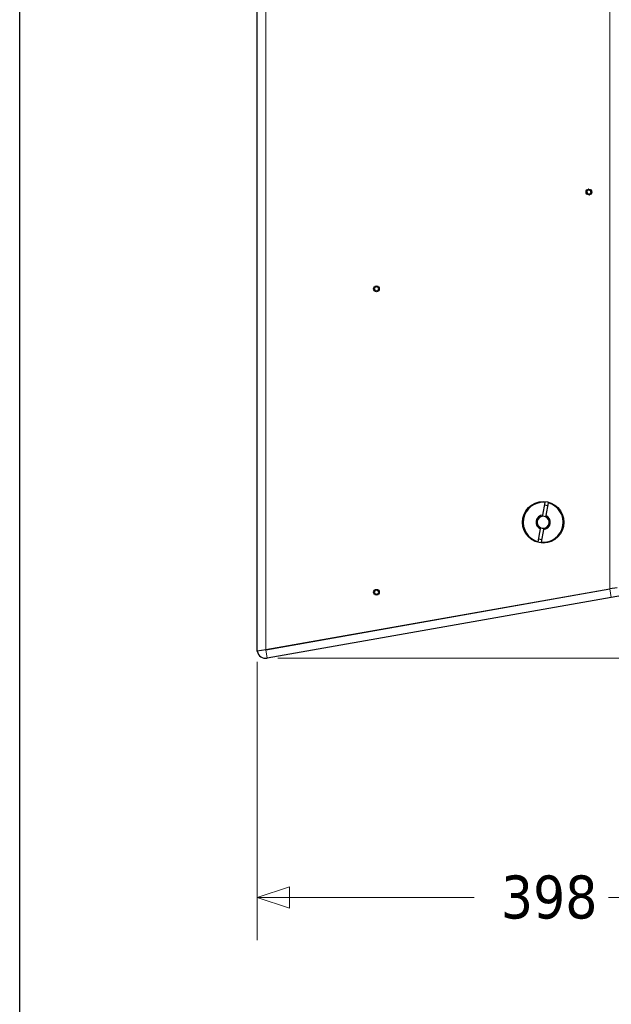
# Model space of a CAD drawing. Header units: millimetres. Extents: x 90 to 4365, y 90 to 3088.
# Tile 12 of 40: x 90 to 504, y 1502 to 2190. Entities that reach past the tile are written whole.
import ezdxf

# ---------------------------------------------------------------- set-up
doc = ezdxf.new("R2010")
doc.units = ezdxf.units.MM
doc.header["$LTSCALE"] = 15
doc.layers.add('Border (ISO)', color=7, linetype='Continuous', lineweight=25)
doc.layers.add('Visibile (ISO)', color=7, linetype='Continuous', lineweight=25)
doc.layers.add('Quota (ISO)', color=7, linetype='Continuous', lineweight=15, true_color=0x008000)
doc.layers.add('Visibile sottile (ISO)', color=9, linetype='Continuous', lineweight=18, true_color=0x808080)
doc.styles.add('Testo nota (ISO)', font='tahoma.ttf')
doc.dimstyles.new('Default (ISO)', dxfattribs={"dimscale": 15, "dimtxt": 2, "dimasz": 1.5, "dimexe": 2, "dimexo": 0.5, "dimgap": 0.5, "dimtad": 1, "dimtoh": 1, "dimrnd": 1e-08, "dimtxsty": 'Testo nota (ISO)', "dimblk": 'Filled-1', "dimcen": 0.09, "dimdle": 10, "dimclrd": 256, "dimclre": 256, "dimclrt": 256, "dimazin": 2, "dimtfac": 0.75, "dimtmove": 0, "dimatfit": 3, "dimfxl": 0, "dimtolj": 1, "dimtzin": 0, "dimlwd": -1, "dimlwe": -1, "dimarcsym": 0})

# ---------------------------------------------------------------- blocks, each defined once
blk = doc.blocks.new('Bordi Bordo di default')
at = {"layer": 'Border (ISO)', "flags": 128}
blk.add_lwpolyline([(6, 6), (6, 204), (291, 204), (291, 6), (6, 6)], dxfattribs=at)
blk = doc.blocks.new('Filled-1')
at = {"color": 0}
for p, q in [((0, 0), (-1, 0.333)), ((-1, 0.333), (-1, -0.333)), ((-1, 0), (0, 0)), ((-1, -0.333), (0, 0))]:
    blk.add_line(p, q, dxfattribs=at)
at = {"color": 0, "flags": 128}
blk.add_lwpolyline([(-1, -0.333), (0, 0), (-1, 0.333), (-1, -0.333)], dxfattribs=at)
at = {"color": 0}
blk.add_solid([(-1, -0.333), (0, 0), (-1, 0.333), (-1, -0.333)], dxfattribs=at)
blk = doc.blocks.new('*D15')
at = {"layer": 'Defpoints', "color": 0, "transparency": 16777216}
for p in [(2970.22, 2695.52), (3223.24, 2391.64), (271.97, 2219.75), (2970.22, 1743.97)]:
    blk.add_point(p, dxfattribs=at)
at = {"layer": 'Quota (ISO)', "transparency": 16777216}
for p, q in [((2977.6, 2696.82), (3212.87, 2738.31)), ((2977.6, 1742.67), (3212.87, 1701.19))]:
    blk.add_line(p, q, dxfattribs=at)
blk.add_arc((271.97, 2219.75), 2956.27, 350.43608, 9.56392, dxfattribs=at)
at = {"layer": 'Quota (ISO)', "transparency": 16777216, "xscale": 22.5, "yscale": 22.5, "zscale": 22.5}
for p, rotation in [((3183.32, 2733.1), 99.78196200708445), ((3183.32, 1706.4), 260.2180379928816)]:
    blk.add_blockref('Filled-1', p, dxfattribs=dict(at, rotation=rotation))
at = {"layer": 'Quota (ISO)', "transparency": 16777216, "insert": (3204.91, 2173.84), "char_height": 30, "attachment_point": 4, "rotation": 89.69154, "style": 'Testo nota (ISO)'}
blk.add_mtext('\\A1;20°', dxfattribs=at)
blk = doc.blocks.new('*D23')
at = {"layer": 'Defpoints', "color": 0, "transparency": 16777216}
for p in [(817.46, 1962.75), (1016.56, 1962.75), (263.12, 1743.97)]:
    blk.add_point(p, dxfattribs=at)
at = {"layer": 'Quota (ISO)', "transparency": 16777216}
for p, q in [((824.96, 1962.75), (1046.56, 1962.75)), ((1016.56, 1940.25), (1016.56, 1890.59)), ((1016.56, 1766.47), (1016.56, 1796.79)), ((270.62, 1743.97), (1046.56, 1743.97))]:
    blk.add_line(p, q, dxfattribs=at)
at = {"layer": 'Quota (ISO)', "transparency": 16777216, "xscale": 22.5, "yscale": 22.5, "zscale": 22.5}
for p, rotation in [((1016.56, 1962.75), 90), ((1016.56, 1743.97), 270)]:
    blk.add_blockref('Filled-1', p, dxfattribs=dict(at, rotation=rotation))
at = {"layer": 'Quota (ISO)', "transparency": 16777216, "insert": (1016.56, 1804.29), "char_height": 30, "attachment_point": 4, "rotation": 90, "style": 'Testo nota (ISO)'}
blk.add_mtext('\\A1; 200', dxfattribs=at)
blk = doc.blocks.new('*D25')
at = {"layer": 'Defpoints', "color": 0, "transparency": 16777216}
for p in [(262.6, 2695.59), (1014.61, 2695.59), (817.46, 2176.75)]:
    blk.add_point(p, dxfattribs=at)
at = {"layer": 'Quota (ISO)', "transparency": 16777216}
for p, q in [((270.1, 2695.59), (1044.61, 2695.59)), ((1014.61, 2673.09), (1014.61, 2473.37)), ((1014.61, 2199.25), (1014.61, 2379.58)), ((824.96, 2176.75), (1044.61, 2176.75))]:
    blk.add_line(p, q, dxfattribs=at)
at = {"layer": 'Quota (ISO)', "transparency": 16777216, "xscale": 22.5, "yscale": 22.5, "zscale": 22.5}
for p, rotation in [((1014.61, 2695.59), 90), ((1014.61, 2176.75), 270)]:
    blk.add_blockref('Filled-1', p, dxfattribs=dict(at, rotation=rotation))
at = {"layer": 'Quota (ISO)', "transparency": 16777216, "insert": (1014.61, 2387.08), "char_height": 30, "attachment_point": 4, "rotation": 90, "style": 'Testo nota (ISO)'}
blk.add_mtext('\\A1; 500', dxfattribs=at)
blk = doc.blocks.new('*D28')
at = {"layer": 'Defpoints', "color": 0, "transparency": 16777216}
for p in [(653.46, 1972.75), (256.17, 1748.84), (653.46, 1576.79)]:
    blk.add_point(p, dxfattribs=at)
at = {"layer": 'Quota (ISO)', "transparency": 16777216}
for p, q in [((653.46, 1965.25), (653.46, 1546.79)), ((256.17, 1741.34), (256.17, 1546.79)), ((278.67, 1576.79), (407.83, 1576.79)), ((630.96, 1576.79), (501.8, 1576.79))]:
    blk.add_line(p, q, dxfattribs=at)
at = {"layer": 'Quota (ISO)', "transparency": 16777216, "xscale": 22.5, "yscale": 22.5, "zscale": 22.5, "rotation": 180}
blk.add_blockref('Filled-1', (256.17, 1576.79), dxfattribs=at)
at = {"layer": 'Quota (ISO)', "transparency": 16777216, "xscale": 22.5, "yscale": 22.5, "zscale": 22.5}
blk.add_blockref('Filled-1', (653.46, 1576.79), dxfattribs=at)
at = {"layer": 'Quota (ISO)', "transparency": 16777216, "insert": (415.33, 1576.79), "char_height": 30, "attachment_point": 4, "style": 'Testo nota (ISO)'}
blk.add_mtext('\\A1; 398', dxfattribs=at)

msp = doc.modelspace()

# ---------------------------------------------------------------- linework, layer by layer
at = {"layer": 'Visibile (ISO)'}
for p, q in [((256.17, 1748.841), (256.17, 2690.655)), ((456.036, 1843.937), (457.61, 1852.865)), ((459.579, 1852.517), (458.005, 1843.59)), ((452.76, 1825.361), (454.334, 1834.288)), ((456.304, 1833.941), (454.73, 1825.013)), ((636.617, 1809.831), (503.826, 1786.416)), ((262.079, 1749.882), (502.785, 1792.325)), ((502.706, 1792.311), (262.17, 1749.898)), ((507.882, 1793.224), (502.785, 1792.325)), ((503.826, 1786.416), (263.121, 1743.974)), ((262.079, 1749.882), (256.17, 1748.841))]:
    msp.add_line(p, q, dxfattribs=at)
for centre, radius in [((488.17, 2069.748), 2), ((339.545, 2002.069), 2), ((456.17, 1838.939), 14.5), ((339.545, 1790.069), 2)]:
    msp.add_circle(centre, radius, dxfattribs=at)
for centre, radius, start, end in [((486.643, 2071.576), 0.975, 268.04834, 351.66897), ((487.884, 2071.395), 0.279, 28.04834, 171.66897), ((488.99, 2071.984), 0.975, 208.04834, 291.66897), ((486.601, 2070.323), 0.279, 88.048448, 231.668862), ((485.823, 2069.34), 0.975, 328.048448, 51.668862), ((486.887, 2068.677), 0.279, 148.04834, 291.66897), ((487.35, 2067.512), 0.975, 28.04834, 111.66897), ((488.456, 2068.101), 0.279, 208.04834, 351.66897), ((489.696, 2067.92), 0.975, 88.04834, 171.66897), ((489.453, 2070.819), 0.279, 328.04834, 111.66897), ((490.517, 2070.156), 0.975, 148.04834, 231.66897), ((489.739, 2069.172), 0.279, 268.04834, 51.66897), ((337.482, 2003.26), 0.975, 288.189685, 11.810315), ((338.709, 2003.517), 0.279, 48.189685, 191.810315), ((339.545, 2004.451), 0.975, 228.189685, 311.810315), ((340.381, 2003.517), 0.279, 348.189685, 131.810315), ((341.608, 2003.26), 0.975, 168.189793, 251.810207), ((337.873, 2002.069), 0.279, 108.189685, 251.810315), ((337.482, 2000.878), 0.975, 348.189685, 71.810315), ((338.709, 2000.622), 0.279, 168.189685, 311.810315), ((339.545, 1999.687), 0.975, 48.189685, 131.810315), ((340.381, 2000.622), 0.279, 228.189685, 11.810315), ((341.608, 2000.878), 0.975, 108.189685, 191.810315), ((341.216, 2002.069), 0.279, 288.189793, 71.810207), ((456.17, 1838.939), 14, 84.096044, 255.903956), ((456.17, 1838.939), 14, 264.096044, 75.903956), ((456.17, 1838.939), 12, 75.219808, 84.780192), ((456.17, 1838.939), 5, 91.536959, 248.463041), ((456.17, 1838.939), 4.188, 93.814396, 246.185604), ((456.17, 1838.939), 4.188, 66.185604, 93.814396), ((456.17, 1838.939), 5, 271.536959, 68.463041), ((456.17, 1838.939), 4.188, 273.814396, 66.185604), ((456.17, 1838.939), 4.188, 246.185604, 273.814396), ((456.17, 1838.939), 12, 255.219808, 264.780192), ((337.873, 1790.069), 0.279, 108.189685, 251.810315), ((337.482, 1791.26), 0.975, 288.189685, 11.810315), ((337.482, 1788.878), 0.975, 348.189685, 71.810315), ((338.709, 1791.517), 0.279, 48.189685, 191.810315), ((339.545, 1792.451), 0.975, 228.189685, 311.810315), ((340.381, 1791.517), 0.279, 348.189685, 131.810315), ((341.608, 1791.26), 0.975, 168.189793, 251.810207), ((341.608, 1788.878), 0.975, 108.189685, 191.810315), ((341.216, 1790.069), 0.279, 288.189793, 71.810207), ((338.709, 1788.622), 0.279, 168.189685, 311.810315), ((339.545, 1787.687), 0.975, 48.189685, 131.810315), ((340.381, 1788.622), 0.279, 228.189685, 11.810315), ((262.079, 1749.882), 6, 190, 280)]:
    msp.add_arc(centre, radius, start, end, dxfattribs=at)
for points, knots in [([(487.635, 2071.431), (487.626, 2071.366), (487.61, 2071.302), (487.563, 2071.165), (487.523, 2071.083), (487.42, 2070.931), (487.356, 2070.861), (487.22, 2070.748), (487.14, 2070.697), (486.972, 2070.622), (486.884, 2070.598), (486.741, 2070.576), (486.675, 2070.572), (486.609, 2070.575)], [0.45465579, 0.45465579, 0.45465579, 0.45465579, 0.4751446, 0.4751446, 0.5015906, 0.5015906, 0.52803661, 0.52803661, 0.55448261, 0.55448261, 0.58092861, 0.58092861, 0.60141741, 0.60141741, 0.60141741, 0.60141741]), ([(488.105, 2071.513), (488.09, 2071.542), (488.068, 2071.569), (488.017, 2071.611), (487.984, 2071.629), (487.914, 2071.648), (487.875, 2071.65), (487.805, 2071.638), (487.77, 2071.623), (487.71, 2071.581), (487.685, 2071.554), (487.651, 2071.497), (487.64, 2071.464), (487.635, 2071.431)], [0.085145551, 0.085145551, 0.085145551, 0.085145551, 0.095628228, 0.095628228, 0.106325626, 0.106325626, 0.117023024, 0.117023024, 0.127720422, 0.127720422, 0.13841782, 0.13841782, 0.148900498, 0.148900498, 0.148900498, 0.148900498]), ([(489.36, 2071.053), (489.299, 2071.028), (489.236, 2071.009), (489.093, 2070.982), (489.003, 2070.975), (488.819, 2070.989), (488.726, 2071.009), (488.561, 2071.07), (488.477, 2071.114), (488.328, 2071.223), (488.263, 2071.286), (488.172, 2071.399), (488.136, 2071.454), (488.105, 2071.513)], [0.45465579, 0.45465579, 0.45465579, 0.45465579, 0.4751446, 0.4751446, 0.5015906, 0.5015906, 0.52803661, 0.52803661, 0.55448261, 0.55448261, 0.58092861, 0.58092861, 0.60141742, 0.60141742, 0.60141742, 0.60141742]), ([(486.609, 2070.575), (486.576, 2070.576), (486.542, 2070.571), (486.48, 2070.547), (486.448, 2070.528), (486.396, 2070.476), (486.376, 2070.444), (486.351, 2070.377), (486.346, 2070.339), (486.352, 2070.266), (486.364, 2070.231), (486.396, 2070.173), (486.418, 2070.147), (486.445, 2070.126)], [0.085145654, 0.085145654, 0.085145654, 0.085145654, 0.095628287, 0.095628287, 0.106325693, 0.106325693, 0.117023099, 0.117023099, 0.127720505, 0.127720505, 0.138417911, 0.138417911, 0.148900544, 0.148900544, 0.148900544, 0.148900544]), ([(486.445, 2070.126), (486.497, 2070.086), (486.544, 2070.04), (486.639, 2069.931), (486.691, 2069.856), (486.771, 2069.69), (486.799, 2069.599), (486.829, 2069.426), (486.833, 2069.331), (486.814, 2069.148), (486.791, 2069.059), (486.738, 2068.924), (486.709, 2068.865), (486.674, 2068.81)], [0.45465696, 0.45465696, 0.45465696, 0.45465696, 0.47514564, 0.47514564, 0.50159168, 0.50159168, 0.52803773, 0.52803773, 0.55448378, 0.55448378, 0.58092983, 0.58092983, 0.6014185, 0.6014185, 0.6014185, 0.6014185]), ([(486.674, 2068.81), (486.656, 2068.782), (486.643, 2068.749), (486.632, 2068.684), (486.633, 2068.647), (486.652, 2068.576), (486.67, 2068.542), (486.716, 2068.487), (486.746, 2068.464), (486.812, 2068.433), (486.848, 2068.425), (486.915, 2068.424), (486.949, 2068.431), (486.98, 2068.443)], [0.085145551, 0.085145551, 0.085145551, 0.085145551, 0.095628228, 0.095628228, 0.106325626, 0.106325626, 0.117023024, 0.117023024, 0.127720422, 0.127720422, 0.13841782, 0.13841782, 0.148900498, 0.148900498, 0.148900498, 0.148900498]), ([(486.98, 2068.443), (487.041, 2068.468), (487.104, 2068.487), (487.246, 2068.514), (487.337, 2068.521), (487.521, 2068.507), (487.613, 2068.486), (487.779, 2068.426), (487.863, 2068.382), (488.012, 2068.273), (488.077, 2068.21), (488.167, 2068.096), (488.204, 2068.041), (488.234, 2067.983)], [0.45465579, 0.45465579, 0.45465579, 0.45465579, 0.4751446, 0.4751446, 0.5015906, 0.5015906, 0.52803661, 0.52803661, 0.55448261, 0.55448261, 0.58092861, 0.58092861, 0.60141742, 0.60141742, 0.60141742, 0.60141742]), ([(488.234, 2067.983), (488.25, 2067.953), (488.271, 2067.927), (488.323, 2067.884), (488.355, 2067.867), (488.426, 2067.848), (488.464, 2067.846), (488.534, 2067.858), (488.57, 2067.873), (488.63, 2067.915), (488.655, 2067.942), (488.689, 2067.999), (488.7, 2068.032), (488.705, 2068.065)], [0.085145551, 0.085145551, 0.085145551, 0.085145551, 0.095628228, 0.095628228, 0.106325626, 0.106325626, 0.117023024, 0.117023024, 0.127720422, 0.127720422, 0.13841782, 0.13841782, 0.148900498, 0.148900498, 0.148900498, 0.148900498]), ([(488.705, 2068.065), (488.714, 2068.13), (488.729, 2068.194), (488.777, 2068.331), (488.816, 2068.413), (488.92, 2068.565), (488.984, 2068.635), (489.119, 2068.748), (489.2, 2068.799), (489.368, 2068.874), (489.456, 2068.898), (489.599, 2068.92), (489.665, 2068.924), (489.73, 2068.921)], [0.45465579, 0.45465579, 0.45465579, 0.45465579, 0.4751446, 0.4751446, 0.5015906, 0.5015906, 0.52803661, 0.52803661, 0.55448261, 0.55448261, 0.58092861, 0.58092861, 0.60141742, 0.60141742, 0.60141742, 0.60141742]), ([(489.666, 2070.686), (489.684, 2070.714), (489.696, 2070.747), (489.707, 2070.812), (489.706, 2070.849), (489.687, 2070.92), (489.67, 2070.954), (489.624, 2071.009), (489.594, 2071.032), (489.528, 2071.063), (489.491, 2071.071), (489.425, 2071.072), (489.391, 2071.065), (489.36, 2071.053)], [0.085145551, 0.085145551, 0.085145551, 0.085145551, 0.095628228, 0.095628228, 0.106325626, 0.106325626, 0.117023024, 0.117023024, 0.127720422, 0.127720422, 0.13841782, 0.13841782, 0.148900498, 0.148900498, 0.148900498, 0.148900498]), ([(489.895, 2069.37), (489.843, 2069.41), (489.795, 2069.456), (489.7, 2069.565), (489.649, 2069.64), (489.569, 2069.806), (489.541, 2069.897), (489.51, 2070.07), (489.507, 2070.165), (489.526, 2070.348), (489.549, 2070.436), (489.601, 2070.572), (489.631, 2070.631), (489.666, 2070.686)], [0.45465579, 0.45465579, 0.45465579, 0.45465579, 0.4751446, 0.4751446, 0.5015906, 0.5015906, 0.52803661, 0.52803661, 0.55448261, 0.55448261, 0.58092861, 0.58092861, 0.60141742, 0.60141742, 0.60141742, 0.60141742]), ([(489.73, 2068.921), (489.764, 2068.92), (489.798, 2068.925), (489.86, 2068.949), (489.892, 2068.968), (489.944, 2069.02), (489.964, 2069.052), (489.989, 2069.119), (489.994, 2069.157), (489.988, 2069.23), (489.976, 2069.265), (489.944, 2069.323), (489.921, 2069.349), (489.895, 2069.37)], [0.085145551, 0.085145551, 0.085145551, 0.085145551, 0.095628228, 0.095628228, 0.106325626, 0.106325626, 0.117023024, 0.117023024, 0.127720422, 0.127720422, 0.13841782, 0.13841782, 0.148900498, 0.148900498, 0.148900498, 0.148900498]), ([(338.463, 2003.465), (338.477, 2003.401), (338.485, 2003.335), (338.487, 2003.19), (338.478, 2003.1), (338.433, 2002.921), (338.397, 2002.834), (338.309, 2002.681), (338.251, 2002.606), (338.119, 2002.478), (338.045, 2002.424), (337.918, 2002.354), (337.858, 2002.328), (337.795, 2002.308)], [0.45465579, 0.45465579, 0.45465579, 0.45465579, 0.4751446, 0.4751446, 0.5015906, 0.5015906, 0.52803661, 0.52803661, 0.55448261, 0.55448261, 0.58092861, 0.58092861, 0.60141742, 0.60141742, 0.60141742, 0.60141742]), ([(338.877, 2003.704), (338.852, 2003.726), (338.822, 2003.744), (338.76, 2003.766), (338.723, 2003.771), (338.65, 2003.765), (338.614, 2003.753), (338.552, 2003.718), (338.524, 2003.692), (338.482, 2003.632), (338.468, 2003.598), (338.456, 2003.532), (338.456, 2003.498), (338.463, 2003.465)], [0.085145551, 0.085145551, 0.085145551, 0.085145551, 0.095628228, 0.095628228, 0.106325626, 0.106325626, 0.117023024, 0.117023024, 0.127720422, 0.127720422, 0.13841782, 0.13841782, 0.148900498, 0.148900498, 0.148900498, 0.148900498]), ([(340.213, 2003.704), (340.164, 2003.66), (340.111, 2003.62), (339.987, 2003.546), (339.904, 2003.508), (339.727, 2003.458), (339.633, 2003.445), (339.457, 2003.445), (339.363, 2003.458), (339.186, 2003.508), (339.103, 2003.546), (338.978, 2003.62), (338.925, 2003.66), (338.877, 2003.704)], [0.45465579, 0.45465579, 0.45465579, 0.45465579, 0.4751446, 0.4751446, 0.5015906, 0.5015906, 0.52803661, 0.52803661, 0.55448261, 0.55448261, 0.58092861, 0.58092861, 0.60141742, 0.60141742, 0.60141742, 0.60141742]), ([(340.627, 2003.465), (340.634, 2003.498), (340.634, 2003.532), (340.622, 2003.598), (340.608, 2003.632), (340.566, 2003.692), (340.538, 2003.718), (340.476, 2003.753), (340.44, 2003.765), (340.367, 2003.771), (340.33, 2003.766), (340.267, 2003.744), (340.238, 2003.726), (340.213, 2003.704)], [0.085145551, 0.085145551, 0.085145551, 0.085145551, 0.095628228, 0.095628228, 0.106325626, 0.106325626, 0.117023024, 0.117023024, 0.127720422, 0.127720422, 0.13841782, 0.13841782, 0.148900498, 0.148900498, 0.148900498, 0.148900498]), ([(341.295, 2002.308), (341.232, 2002.328), (341.172, 2002.354), (341.045, 2002.424), (340.971, 2002.478), (340.838, 2002.606), (340.781, 2002.681), (340.692, 2002.834), (340.656, 2002.921), (340.611, 2003.1), (340.602, 2003.19), (340.605, 2003.335), (340.613, 2003.401), (340.627, 2003.465)], [0.45465696, 0.45465696, 0.45465696, 0.45465696, 0.47514564, 0.47514564, 0.50159168, 0.50159168, 0.52803773, 0.52803773, 0.55448378, 0.55448378, 0.58092983, 0.58092983, 0.6014185, 0.6014185, 0.6014185, 0.6014185]), ([(337.795, 2002.308), (337.763, 2002.298), (337.733, 2002.281), (337.683, 2002.238), (337.66, 2002.209), (337.629, 2002.142), (337.621, 2002.105), (337.621, 2002.034), (337.629, 2001.996), (337.66, 2001.93), (337.683, 2001.901), (337.733, 2001.857), (337.763, 2001.841), (337.795, 2001.83)], [0.085145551, 0.085145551, 0.085145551, 0.085145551, 0.095628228, 0.095628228, 0.106325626, 0.106325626, 0.117023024, 0.117023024, 0.127720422, 0.127720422, 0.13841782, 0.13841782, 0.148900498, 0.148900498, 0.148900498, 0.148900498]), ([(337.795, 2001.83), (337.858, 2001.81), (337.918, 2001.784), (338.045, 2001.714), (338.119, 2001.661), (338.251, 2001.533), (338.309, 2001.458), (338.397, 2001.305), (338.433, 2001.217), (338.478, 2001.039), (338.487, 2000.948), (338.485, 2000.803), (338.477, 2000.738), (338.463, 2000.673)], [0.45465579, 0.45465579, 0.45465579, 0.45465579, 0.4751446, 0.4751446, 0.5015906, 0.5015906, 0.52803661, 0.52803661, 0.55448261, 0.55448261, 0.58092861, 0.58092861, 0.60141742, 0.60141742, 0.60141742, 0.60141742]), ([(338.463, 2000.673), (338.456, 2000.64), (338.456, 2000.606), (338.468, 2000.541), (338.482, 2000.506), (338.524, 2000.446), (338.552, 2000.421), (338.614, 2000.385), (338.65, 2000.373), (338.723, 2000.367), (338.76, 2000.372), (338.822, 2000.394), (338.852, 2000.412), (338.877, 2000.434)], [0.085145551, 0.085145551, 0.085145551, 0.085145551, 0.095628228, 0.095628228, 0.106325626, 0.106325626, 0.117023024, 0.117023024, 0.127720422, 0.127720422, 0.13841782, 0.13841782, 0.148900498, 0.148900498, 0.148900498, 0.148900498]), ([(338.877, 2000.434), (338.925, 2000.479), (338.978, 2000.518), (339.103, 2000.593), (339.186, 2000.63), (339.363, 2000.681), (339.457, 2000.693), (339.633, 2000.693), (339.727, 2000.681), (339.904, 2000.63), (339.987, 2000.593), (340.111, 2000.518), (340.164, 2000.479), (340.213, 2000.434)], [0.45465579, 0.45465579, 0.45465579, 0.45465579, 0.4751446, 0.4751446, 0.5015906, 0.5015906, 0.52803661, 0.52803661, 0.55448261, 0.55448261, 0.58092861, 0.58092861, 0.60141742, 0.60141742, 0.60141742, 0.60141742]), ([(340.213, 2000.434), (340.238, 2000.412), (340.267, 2000.394), (340.33, 2000.372), (340.367, 2000.367), (340.44, 2000.373), (340.476, 2000.385), (340.538, 2000.421), (340.566, 2000.446), (340.608, 2000.506), (340.622, 2000.541), (340.634, 2000.606), (340.634, 2000.64), (340.627, 2000.673)], [0.085145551, 0.085145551, 0.085145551, 0.085145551, 0.095628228, 0.095628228, 0.106325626, 0.106325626, 0.117023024, 0.117023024, 0.127720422, 0.127720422, 0.13841782, 0.13841782, 0.148900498, 0.148900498, 0.148900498, 0.148900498]), ([(340.627, 2000.673), (340.613, 2000.738), (340.605, 2000.803), (340.602, 2000.948), (340.611, 2001.039), (340.656, 2001.217), (340.692, 2001.305), (340.781, 2001.458), (340.838, 2001.533), (340.971, 2001.661), (341.045, 2001.714), (341.172, 2001.784), (341.232, 2001.81), (341.295, 2001.83)], [0.45465579, 0.45465579, 0.45465579, 0.45465579, 0.4751446, 0.4751446, 0.5015906, 0.5015906, 0.52803661, 0.52803661, 0.55448261, 0.55448261, 0.58092861, 0.58092861, 0.60141741, 0.60141741, 0.60141741, 0.60141741]), ([(341.295, 2001.83), (341.327, 2001.841), (341.357, 2001.857), (341.407, 2001.901), (341.43, 2001.93), (341.461, 2001.996), (341.469, 2002.034), (341.469, 2002.105), (341.461, 2002.142), (341.43, 2002.209), (341.407, 2002.238), (341.357, 2002.281), (341.327, 2002.298), (341.295, 2002.308)], [0.085145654, 0.085145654, 0.085145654, 0.085145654, 0.095628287, 0.095628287, 0.106325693, 0.106325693, 0.117023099, 0.117023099, 0.127720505, 0.127720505, 0.138417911, 0.138417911, 0.148900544, 0.148900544, 0.148900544, 0.148900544]), ([(337.795, 1790.308), (337.763, 1790.298), (337.733, 1790.281), (337.683, 1790.238), (337.66, 1790.209), (337.629, 1790.142), (337.621, 1790.105), (337.621, 1790.034), (337.629, 1789.996), (337.66, 1789.93), (337.683, 1789.901), (337.733, 1789.857), (337.763, 1789.841), (337.795, 1789.83)], [0.085145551, 0.085145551, 0.085145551, 0.085145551, 0.095628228, 0.095628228, 0.106325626, 0.106325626, 0.117023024, 0.117023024, 0.127720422, 0.127720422, 0.13841782, 0.13841782, 0.148900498, 0.148900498, 0.148900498, 0.148900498]), ([(338.463, 1791.465), (338.477, 1791.401), (338.485, 1791.335), (338.487, 1791.19), (338.478, 1791.1), (338.433, 1790.921), (338.397, 1790.834), (338.309, 1790.681), (338.251, 1790.606), (338.119, 1790.478), (338.045, 1790.424), (337.918, 1790.354), (337.858, 1790.328), (337.795, 1790.308)], [0.45465579, 0.45465579, 0.45465579, 0.45465579, 0.4751446, 0.4751446, 0.5015906, 0.5015906, 0.52803661, 0.52803661, 0.55448261, 0.55448261, 0.58092861, 0.58092861, 0.60141742, 0.60141742, 0.60141742, 0.60141742]), ([(337.795, 1789.83), (337.858, 1789.81), (337.918, 1789.784), (338.045, 1789.714), (338.119, 1789.661), (338.251, 1789.533), (338.309, 1789.458), (338.397, 1789.305), (338.433, 1789.217), (338.478, 1789.039), (338.487, 1788.948), (338.485, 1788.803), (338.477, 1788.738), (338.463, 1788.673)], [0.45465579, 0.45465579, 0.45465579, 0.45465579, 0.4751446, 0.4751446, 0.5015906, 0.5015906, 0.52803661, 0.52803661, 0.55448261, 0.55448261, 0.58092861, 0.58092861, 0.60141742, 0.60141742, 0.60141742, 0.60141742]), ([(338.877, 1791.704), (338.852, 1791.726), (338.822, 1791.744), (338.76, 1791.766), (338.723, 1791.771), (338.65, 1791.765), (338.614, 1791.753), (338.552, 1791.718), (338.524, 1791.692), (338.482, 1791.632), (338.468, 1791.598), (338.456, 1791.532), (338.456, 1791.498), (338.463, 1791.465)], [0.085145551, 0.085145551, 0.085145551, 0.085145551, 0.095628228, 0.095628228, 0.106325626, 0.106325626, 0.117023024, 0.117023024, 0.127720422, 0.127720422, 0.13841782, 0.13841782, 0.148900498, 0.148900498, 0.148900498, 0.148900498]), ([(340.213, 1791.704), (340.164, 1791.66), (340.111, 1791.62), (339.987, 1791.546), (339.904, 1791.508), (339.727, 1791.458), (339.633, 1791.445), (339.457, 1791.445), (339.363, 1791.458), (339.186, 1791.508), (339.103, 1791.546), (338.978, 1791.62), (338.925, 1791.66), (338.877, 1791.704)], [0.45465579, 0.45465579, 0.45465579, 0.45465579, 0.4751446, 0.4751446, 0.5015906, 0.5015906, 0.52803661, 0.52803661, 0.55448261, 0.55448261, 0.58092861, 0.58092861, 0.60141742, 0.60141742, 0.60141742, 0.60141742]), ([(340.627, 1791.465), (340.634, 1791.498), (340.634, 1791.532), (340.622, 1791.598), (340.608, 1791.632), (340.566, 1791.692), (340.538, 1791.718), (340.476, 1791.753), (340.44, 1791.765), (340.367, 1791.771), (340.33, 1791.766), (340.267, 1791.744), (340.238, 1791.726), (340.213, 1791.704)], [0.085145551, 0.085145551, 0.085145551, 0.085145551, 0.095628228, 0.095628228, 0.106325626, 0.106325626, 0.117023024, 0.117023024, 0.127720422, 0.127720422, 0.13841782, 0.13841782, 0.148900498, 0.148900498, 0.148900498, 0.148900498]), ([(341.295, 1790.308), (341.232, 1790.328), (341.172, 1790.354), (341.045, 1790.424), (340.971, 1790.478), (340.838, 1790.606), (340.781, 1790.681), (340.692, 1790.834), (340.656, 1790.921), (340.611, 1791.1), (340.602, 1791.19), (340.605, 1791.335), (340.613, 1791.401), (340.627, 1791.465)], [0.45465696, 0.45465696, 0.45465696, 0.45465696, 0.47514564, 0.47514564, 0.50159168, 0.50159168, 0.52803773, 0.52803773, 0.55448378, 0.55448378, 0.58092983, 0.58092983, 0.6014185, 0.6014185, 0.6014185, 0.6014185]), ([(340.627, 1788.673), (340.613, 1788.738), (340.605, 1788.803), (340.602, 1788.948), (340.611, 1789.039), (340.656, 1789.217), (340.692, 1789.305), (340.781, 1789.458), (340.838, 1789.533), (340.971, 1789.661), (341.045, 1789.714), (341.172, 1789.784), (341.232, 1789.81), (341.295, 1789.83)], [0.45465579, 0.45465579, 0.45465579, 0.45465579, 0.4751446, 0.4751446, 0.5015906, 0.5015906, 0.52803661, 0.52803661, 0.55448261, 0.55448261, 0.58092861, 0.58092861, 0.60141741, 0.60141741, 0.60141741, 0.60141741]), ([(341.295, 1789.83), (341.327, 1789.841), (341.357, 1789.857), (341.407, 1789.901), (341.43, 1789.93), (341.461, 1789.996), (341.469, 1790.034), (341.469, 1790.105), (341.461, 1790.142), (341.43, 1790.209), (341.407, 1790.238), (341.357, 1790.281), (341.327, 1790.298), (341.295, 1790.308)], [0.085145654, 0.085145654, 0.085145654, 0.085145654, 0.095628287, 0.095628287, 0.106325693, 0.106325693, 0.117023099, 0.117023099, 0.127720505, 0.127720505, 0.138417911, 0.138417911, 0.148900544, 0.148900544, 0.148900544, 0.148900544]), ([(338.463, 1788.673), (338.456, 1788.64), (338.456, 1788.606), (338.468, 1788.541), (338.482, 1788.506), (338.524, 1788.446), (338.552, 1788.421), (338.614, 1788.385), (338.65, 1788.373), (338.723, 1788.367), (338.76, 1788.372), (338.822, 1788.394), (338.852, 1788.412), (338.877, 1788.434)], [0.085145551, 0.085145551, 0.085145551, 0.085145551, 0.095628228, 0.095628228, 0.106325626, 0.106325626, 0.117023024, 0.117023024, 0.127720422, 0.127720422, 0.13841782, 0.13841782, 0.148900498, 0.148900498, 0.148900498, 0.148900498]), ([(338.877, 1788.434), (338.925, 1788.479), (338.978, 1788.518), (339.103, 1788.593), (339.186, 1788.63), (339.363, 1788.681), (339.457, 1788.693), (339.633, 1788.693), (339.727, 1788.681), (339.904, 1788.63), (339.987, 1788.593), (340.111, 1788.518), (340.164, 1788.479), (340.213, 1788.434)], [0.45465579, 0.45465579, 0.45465579, 0.45465579, 0.4751446, 0.4751446, 0.5015906, 0.5015906, 0.52803661, 0.52803661, 0.55448261, 0.55448261, 0.58092861, 0.58092861, 0.60141742, 0.60141742, 0.60141742, 0.60141742]), ([(340.213, 1788.434), (340.238, 1788.412), (340.267, 1788.394), (340.33, 1788.372), (340.367, 1788.367), (340.44, 1788.373), (340.476, 1788.385), (340.538, 1788.421), (340.566, 1788.446), (340.608, 1788.506), (340.622, 1788.541), (340.634, 1788.606), (340.634, 1788.64), (340.627, 1788.673)], [0.085145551, 0.085145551, 0.085145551, 0.085145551, 0.095628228, 0.095628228, 0.106325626, 0.106325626, 0.117023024, 0.117023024, 0.127720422, 0.127720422, 0.13841782, 0.13841782, 0.148900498, 0.148900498, 0.148900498, 0.148900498])]:
    msp.add_open_spline(points, degree=3, knots=knots, dxfattribs=at)
for points, weights in [([(455.891, 1843.118), (455.957, 1843.491), (456.036, 1843.937)], [1, 1.00412650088, 1]), ([(458.005, 1843.59), (457.927, 1843.144), (457.861, 1842.77)], [1, 1.00412650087, 1]), ([(454.334, 1834.288), (454.413, 1834.734), (454.479, 1835.108)], [1, 1.00412650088, 1]), ([(456.448, 1834.76), (456.383, 1834.387), (456.304, 1833.941)], [1, 1.00412650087, 1])]:
    msp.add_rational_spline(points, weights, degree=2, dxfattribs=at)
at = {"layer": 'Visibile sottile (ISO)'}
for p, q in [((262.17, 1749.898), (262.17, 2689.597)), ((502.706, 1792.311), (502.706, 2647.184)), ((487.608, 2071.435), (487.635, 2071.431)), ((488.129, 2071.526), (488.105, 2071.513)), ((486.428, 2070.105), (486.445, 2070.126)), ((486.61, 2070.602), (486.609, 2070.575)), ((486.65, 2068.824), (486.674, 2068.81)), ((486.99, 2068.418), (486.98, 2068.443)), ((488.21, 2067.97), (488.234, 2067.983)), ((488.732, 2068.061), (488.705, 2068.065)), ((489.35, 2071.078), (489.36, 2071.053)), ((489.689, 2070.672), (489.666, 2070.686)), ((489.73, 2068.894), (489.73, 2068.921)), ((489.912, 2069.391), (489.895, 2069.37)), ((338.436, 2003.46), (338.463, 2003.465)), ((338.895, 2003.724), (338.877, 2003.704)), ((340.195, 2003.724), (340.213, 2003.704)), ((340.653, 2003.46), (340.627, 2003.465)), ((337.786, 2002.334), (337.795, 2002.308)), ((337.786, 2001.805), (337.795, 2001.83)), ((338.436, 2000.679), (338.463, 2000.673)), ((338.895, 2000.414), (338.877, 2000.434)), ((340.195, 2000.414), (340.213, 2000.434)), ((340.653, 2000.679), (340.627, 2000.673)), ((341.303, 2002.334), (341.295, 2002.308)), ((341.303, 2001.805), (341.295, 2001.83)), ((337.786, 1790.334), (337.795, 1790.308)), ((337.786, 1789.805), (337.795, 1789.83)), ((338.436, 1791.46), (338.463, 1791.465)), ((338.895, 1791.724), (338.877, 1791.704)), ((340.195, 1791.724), (340.213, 1791.704)), ((340.653, 1791.46), (340.627, 1791.465)), ((341.303, 1790.334), (341.295, 1790.308)), ((341.303, 1789.805), (341.295, 1789.83)), ((503.826, 1786.416), (502.785, 1792.325)), ((338.436, 1788.679), (338.463, 1788.673)), ((338.895, 1788.414), (338.877, 1788.434)), ((340.195, 1788.414), (340.213, 1788.434)), ((340.653, 1788.679), (340.627, 1788.673)), ((262.079, 1749.882), (263.121, 1743.974))]:
    msp.add_line(p, q, dxfattribs=at)

# ---------------------------------------------------------------- block references
at = {"xscale": 15, "yscale": 15, "zscale": 15}
msp.add_blockref('Bordi Bordo di default', (0, 0), dxfattribs=at)

# ---------------------------------------------------------------- dimensions: what is measured, and where the dimension line sits
at = {"layer": 'Quota (ISO)'}
dim = msp.add_angular_dim_3p(base=(3223.235, 2391.64), center=(271.967, 2219.748), p1=(2970.218, 1743.974), p2=(2970.218, 2695.522), dimstyle='Default (ISO)', override={"dimgap": 0.5, "dimtoh": 0, "dimadec": 2, "dimtol": 0, "dimlim": 0, "dimtp": 0, "dimtm": 0, "dimtdec": 2}, dxfattribs=at)
dim.commit()
dim.dimension.update_dxf_attribs({"geometry": '*D15', "text_midpoint": (3228.194, 2203.833), "dimtype": 165})
for base, p1, p2, text, picture, middle in [((1014.613, 2695.591), (817.46, 2176.748), (262.602, 2695.591), ' 500', '*D25', (1014.613, 2426.475)), ((1016.564, 1962.748), (263.121, 1743.974), (817.46, 1962.748), ' 200', '*D23', (1016.564, 1843.689))]:
    dim = msp.add_linear_dim(base=base, p1=p1, p2=p2, angle=90, text=text, dimstyle='Default (ISO)', override={"dimgap": 0.5, "dimtad": 0, "dimtoh": 0, "dimdec": 2, "dimtol": 0, "dimlim": 0, "dimtp": 0, "dimtm": 0, "dimtdec": 2, "dimtofl": 0, "dimatfit": 1}, dxfattribs=at)
    dim.commit()
    dim.dimension.update_dxf_attribs({"geometry": picture, "text_midpoint": middle, "dimtype": 160})
dim = msp.add_linear_dim(base=(653.46, 1576.789), p1=(256.17, 1748.841), p2=(653.46, 1972.748), text=' 398', dimstyle='Default (ISO)', override={"dimgap": 0.5, "dimtad": 0, "dimtoh": 0, "dimdec": 2, "dimtol": 0, "dimlim": 0, "dimtp": 0, "dimtm": 0, "dimtdec": 2, "dimtofl": 0, "dimatfit": 1}, dxfattribs=at)
dim.commit()
dim.dimension.update_dxf_attribs({"geometry": '*D28', "text_midpoint": (454.815, 1576.789), "dimtype": 160})

doc.saveas('drawing.dxf')
